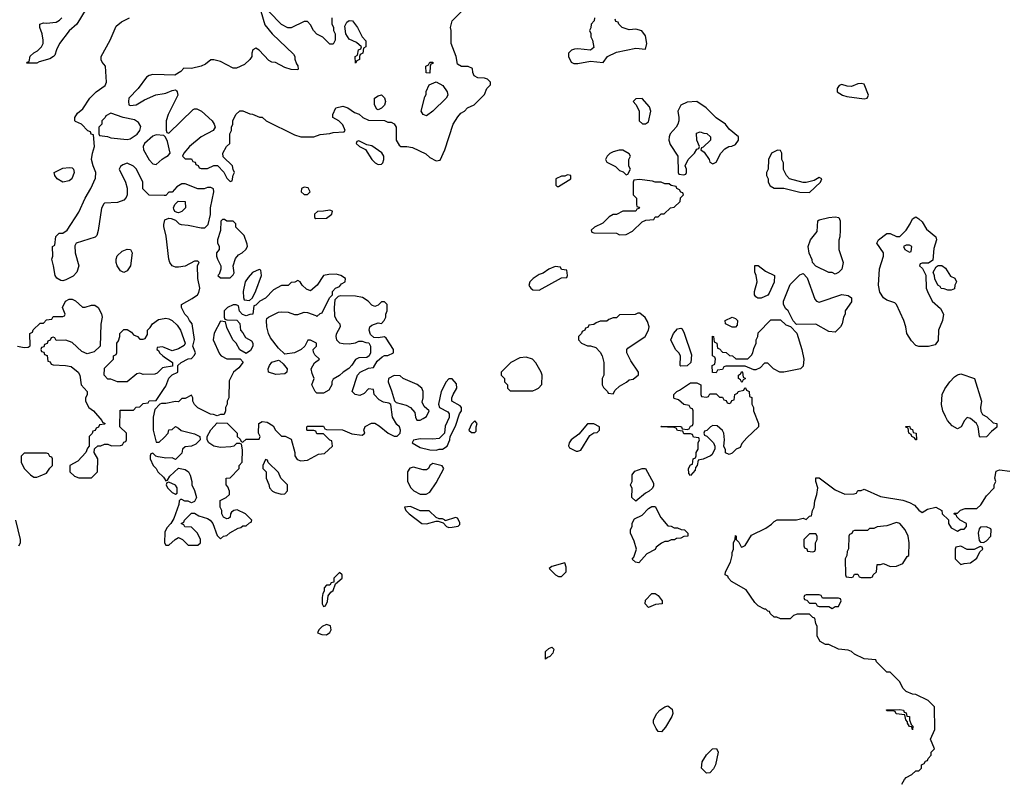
# Model space of a CAD drawing. Header units: inches. Extents: x 2769577 to 2880010, y 685631 to 825129.
# Tile 35 of 155: x 2799103 to 2805220, y 722569 to 727298. Entities that reach past the tile are written whole.
import ezdxf

# ---------------------------------------------------------------- set-up
doc = ezdxf.new("R2010")
doc.units = ezdxf.units.IN
doc.header["$MEASUREMENT"] = 0
doc.layers.add('C7792', color=7, linetype='Continuous')
doc.layers.add('C8702', color=7, linetype='Continuous')

msp = doc.modelspace()

# ---------------------------------------------------------------- linework, layer by layer
at = {"layer": 'C7792', "color": 4, "elevation": 8}
for points in [[(2799515.3, 727364.7), (2799458, 727270), (2799410.6, 727229.4), (2799351, 727150), (2799331.3, 727110), (2799322, 727078), (2799314, 727070), (2799290, 727055.3), (2799223.6, 727036.4), (2799210, 727028.7), (2799147.3, 727027.3), (2799150, 727034), (2799162, 727038), (2799168.9, 727071.1), (2799190, 727092), (2799214.6, 727105.4), (2799238, 727130), (2799248, 727150), (2799248.7, 727170), (2799242, 727210), (2799228.7, 727250), (2799228.7, 727271.3), (2799250, 727278), (2799270, 727276), (2799330, 727282.8), (2799350, 727296), (2799364, 727310)], [(2800000, 726206.2), (2799908.4, 726208.4), (2799868.4, 726248.4), (2799868, 726290), (2799828, 726370), (2799810, 726388), (2799770, 726408), (2799743.6, 726396.4), (2799730, 726386), (2799722, 726370), (2799761, 726290), (2799770.9, 726250.9), (2799771.3, 726210), (2799765.4, 726194.6), (2799750, 726178), (2799710, 726162), (2799630, 726158), (2799625.4, 726154.6), (2799611.6, 726128.4), (2799591.1, 725988.9), (2799582, 725958), (2799571.6, 725948.4), (2799454, 725910), (2799445.4, 725894.6), (2799446.8, 725850), (2799471, 725770), (2799458.8, 725730), (2799434.6, 725705.4), (2799390, 725682.7), (2799370, 725677.2), (2799359, 725679), (2799333.6, 725693.6), (2799324, 725710), (2799314, 725770), (2799302, 725810), (2799308, 725830), (2799306, 725890), (2799322, 725898), (2799328.4, 725951.6), (2799348.4, 725971.6), (2799370, 725972), (2799398, 725990), (2799470, 726102), (2799509.3, 726190), (2799546, 726250), (2799574.6, 726314.6), (2799575.3, 726350), (2799559, 726390), (2799549.2, 726430), (2799555.3, 726470), (2799568, 726510), (2799562, 726582), (2799547.3, 726587.3), (2799542, 726602), (2799527.3, 726607.3), (2799486, 726650), (2799450, 726666), (2799446, 726670), (2799446, 726690), (2799463.1, 726716.9), (2799494.6, 726745.4), (2799538, 726810), (2799578, 726850), (2799634, 726890), (2799642.7, 726910), (2799635.3, 727010), (2799614.6, 727034.6), (2799609.1, 727049.1), (2799609.2, 727070), (2799666, 727170), (2799702, 727258), (2799735.5, 727284.5), (2799786, 727310)], [(2800000, 726955.6), (2799930, 726957.2), (2799907.5, 726952.5), (2799890, 726942), (2799838, 726870), (2799782, 726810), (2799778, 726790), (2799782, 726770), (2799790, 726764.7), (2799826, 726770), (2799878.6, 726801.4), (2799949.4, 726830.6), (2800000, 726839.3)], [(2800000, 726576.2), (2799998, 726578), (2799950, 726582), (2799930, 726575.3), (2799878, 726530), (2799871, 726510), (2799871.3, 726490), (2799907.5, 726427.5), (2799930, 726402), (2799950, 726398), (2799987.2, 726432.8), (2800000, 726440.2)], [(2800000, 726005.9), (2799999, 726010), (2799999, 726030), (2800000, 726034)], [(2799090, 725271.3), (2799130, 725262), (2799156.4, 725263.6), (2799167.3, 725272.7), (2799166, 725350), (2799182, 725358), (2799187.3, 725372.7), (2799230, 725414), (2799250, 725414), (2799270, 725434), (2799302, 725438), (2799310, 725454), (2799370, 725454), (2799382, 725458), (2799386, 725470), (2799368.4, 725511.6), (2799388, 725550), (2799410, 725562), (2799430, 725562), (2799450, 725552), (2799492.7, 725512.7), (2799510, 725512), (2799550, 725524.7), (2799570, 725524.7), (2799590.6, 725510.6), (2799610.7, 725470.7), (2799614.8, 725450), (2799606.4, 725406.4), (2799602, 725270), (2799565.4, 725234.6), (2799523.1, 725223.1), (2799490, 725238), (2799430, 725294), (2799390, 725308), (2799330, 725306), (2799322, 725322), (2799310, 725326), (2799298, 725322), (2799292.7, 725307.3), (2799278, 725302), (2799272.7, 725287.3), (2799258, 725282), (2799252.7, 725267.3), (2799238, 725262), (2799234, 725250), (2799238, 725238), (2799252.7, 725232.7), (2799258, 725218), (2799272.7, 725212.7), (2799278, 725178), (2799292.7, 725172.7), (2799298, 725158), (2799310, 725154), (2799388.4, 725151.6), (2799423.5, 725143.5), (2799466, 725110), (2799476, 725090), (2799484.7, 725030), (2799522, 724990), (2799522, 724970), (2799512.7, 724947.3), (2799512, 724930), (2799532, 724890), (2799562, 724870), (2799614, 724810), (2799618, 724798), (2799634, 724790), (2799630, 724786), (2799598, 724782), (2799592.7, 724767.3), (2799578, 724762), (2799572.7, 724747.3), (2799558, 724742), (2799552.7, 724727.3), (2799534, 724710), (2799534, 724650), (2799523.6, 724636.4), (2799514, 724610), (2799463.6, 724556.4), (2799414, 724530), (2799414, 724490), (2799443.6, 724463.6), (2799470, 724454), (2799550, 724454), (2799586, 724490), (2799588, 724570), (2799566, 724610), (2799567.3, 724632.7), (2799588.4, 724651.6), (2799607.3, 724652.7), (2799630, 724662), (2799650, 724662), (2799672.7, 724652.7), (2799730, 724654), (2799742, 724658), (2799750, 724674), (2799762, 724678), (2799766, 724690), (2799766, 724730), (2799726, 724770), (2799727.3, 724872.7), (2799810, 724874), (2799827.3, 724892.7), (2799850, 724894), (2799870, 724914), (2799902, 724918), (2799908.4, 724931.6), (2799950, 724934), (2800000, 725007.3)], [(2800000, 725137.2), (2799990, 725135.3), (2799956.9, 725103.1), (2799943.6, 725096.4), (2799870, 725095.3), (2799850, 725102), (2799830, 725098), (2799770, 725048.7), (2799710, 725048.7), (2799670, 725066), (2799650, 725066), (2799628.7, 725090), (2799630, 725134), (2799686, 725190), (2799686, 725210), (2799702, 725218), (2799706, 725230), (2799706, 725290), (2799716.4, 725303.6), (2799726, 725330), (2799726, 725350), (2799750, 725374), (2799770, 725374), (2799796.9, 725356.9), (2799810, 725342), (2799834, 725330), (2799850, 725314), (2799870, 725314), (2799882, 725318), (2799896.4, 725343.6), (2799898, 725370), (2799914, 725386), (2799928, 725410), (2799964.7, 725435.3), (2800000, 725442.1)], [(2800000, 725262), (2799990, 725266), (2799958, 725262), (2799954, 725250), (2799964.7, 725244.7), (2799972, 725230), (2799992, 725210), (2800000, 725204.7)], [(2800000, 724915.3), (2799984.7, 724915.3), (2799974, 724910), (2799943.6, 724876.4), (2799932, 724830), (2799932, 724750), (2799950, 724674), (2799970, 724674), (2800000, 724704)], [(2800000, 724577), (2799963.1, 724583.1), (2799948, 724588), (2799930, 724606), (2799918, 724602), (2799914, 724590), (2799914, 724570), (2799932, 724530), (2799951.1, 724511.1), (2799962, 724490), (2799996.9, 724456.9), (2800000, 724451.4)], [(2799098, 724030), (2799108, 724050), (2799108.7, 724070), (2799079, 724190)]]:
    msp.add_lwpolyline(points, dxfattribs=at)
for points in [[(2799670, 726718), (2799638, 726702), (2799634, 726690), (2799614, 726670), (2799614, 726650), (2799594, 726630), (2799594, 726590), (2799598, 726578), (2799648, 726572), (2799670, 726564.7), (2799770, 726554.8), (2799790, 726558.8), (2799832.3, 726587.7), (2799848.7, 726610), (2799854.6, 726634.6), (2799840.2, 726660.2), (2799817.2, 726677.2), (2799746, 726690)], [(2799370, 726289.3), (2799335.3, 726310), (2799322, 726330), (2799318, 726350), (2799370, 726376), (2799410, 726381), (2799430, 726378), (2799438, 726370), (2799441, 726350), (2799426, 726310), (2799410, 726297.2)], [(2799750, 725728), (2799730, 725738), (2799709.1, 725769.1), (2799702, 725790), (2799702, 725810), (2799709.1, 725830.9), (2799740.2, 725859.8), (2799770, 725872), (2799791.6, 725871.6), (2799802, 725850), (2799790.8, 725769.2), (2799770, 725738)], [(2799270, 724606), (2799130, 724606), (2799112.7, 724587.3), (2799112, 724550), (2799131.1, 724511.1), (2799170, 724471.3), (2799190, 724458), (2799210, 724458), (2799230, 724464.7), (2799270, 724482), (2799290, 724514), (2799306, 724530), (2799306, 724570), (2799302, 724582), (2799290, 724586), (2799282, 724602)]]:
    msp.add_lwpolyline(points, close=True, dxfattribs=at)
at = {"layer": 'C8702', "color": 4}
for points, elevation in [([(2800000, 726839.3), (2800010, 726841), (2800050, 726858), (2800070, 726862), (2800076.9, 726856.9), (2800082, 726850), (2800084.7, 726830), (2800024.7, 726710), (2800012, 726670), (2800012.7, 726612.7), (2800018, 726598), (2800030, 726594), (2800180.2, 726739.8), (2800190, 726744.7), (2800203.6, 726743.6), (2800232, 726730), (2800298, 726670), (2800312, 726650), (2800318, 726630), (2800304.7, 726610), (2800231, 726570), (2800158, 726510), (2800122, 726470), (2800114, 726450), (2800130, 726434), (2800170, 726434), (2800178, 726418), (2800192.7, 726412.7), (2800198, 726398), (2800212.7, 726392.7), (2800218, 726378), (2800230, 726374), (2800270, 726374), (2800308.4, 726391.6), (2800331.6, 726391.6), (2800371.3, 726351.3), (2800390, 726314), (2800410, 726294), (2800422, 726298), (2800428.4, 726331.6), (2800438, 726350), (2800428.4, 726368.4), (2800426, 726390), (2800367.3, 726447.3), (2800366, 726470), (2800388, 726510), (2800408, 726530), (2800408.4, 726588.4), (2800418, 726610), (2800418, 726630), (2800428, 726650), (2800428, 726670), (2800446, 726710), (2800470, 726732), (2800490, 726732), (2800532.7, 726712.7), (2800550, 726712), (2800592.7, 726692.7), (2800610, 726692), (2800634, 726670), (2800810, 726582), (2800850, 726571.3), (2800930, 726571.3), (2800970, 726584.7), (2801030, 726591.3), (2801050, 726598), (2801118, 726602), (2801126, 726610), (2801110, 726646), (2801086, 726670), (2801048, 726690), (2801048, 726710), (2801068, 726750), (2801110, 726761), (2801142, 726750), (2801182, 726722), (2801211.6, 726711.6), (2801234, 726690), (2801270, 726674), (2801370, 726672), (2801390, 726662), (2801410, 726662), (2801430, 726652), (2801442, 726630), (2801442, 726550), (2801459.6, 726519.6), (2801471.6, 726511.6), (2801508.9, 726511.1), (2801543.5, 726503.5), (2801626, 726466), (2801650, 726442), (2801690, 726422), (2801714.6, 726425.4), (2801744, 726490), (2801795.3, 726650), (2801824.7, 726695.3), (2801843.1, 726716.9), (2801866, 726730), (2801886, 726750), (2801926, 726770), (2801990, 726834), (2802006, 726870), (2802027.3, 726892.7), (2802028, 726910), (2802010, 726928), (2801990, 726935.3), (2801950, 726938), (2801926, 726950), (2801918, 726970), (2801915.3, 726995.3), (2801890, 727008), (2801848.4, 727008.4), (2801822, 727022), (2801815.3, 727070), (2801784, 727150), (2801784, 727230), (2801779, 727250), (2801789.1, 727290.9), (2801868, 727370)], 8), ([(2800602, 727350), (2800626.4, 727266.4), (2800672, 727210), (2800803.6, 727083.6), (2800812, 727070), (2800812.7, 727052.7), (2800823.6, 727023.6), (2800831.6, 727011.6), (2800834, 726990), (2800830, 726986), (2800790, 726988), (2800750, 727002), (2800693.2, 727033.2), (2800670, 727035.3), (2800650, 727044), (2800590, 727108.7), (2800570, 727122), (2800552, 727110), (2800544.7, 727090), (2800544.7, 727070), (2800532, 727050), (2800499.8, 727020.2), (2800450, 726998), (2800430, 726998), (2800350, 727038), (2800310, 727048), (2800290, 727048), (2800257.3, 727022.7), (2800230, 727009), (2800170, 726995.3), (2800123.6, 726996.4), (2800103.6, 726976.4), (2800066, 726954), (2800000, 726955.6)], 8), ([(2801042, 727310), (2801042, 727270), (2801051.6, 727251.6), (2801052, 727230), (2801062, 727210), (2801062, 727170), (2801050, 727146), (2801030, 727146), (2800986, 727190), (2800948.9, 727208.9), (2800928, 727230), (2800910, 727266), (2800890, 727286), (2800870, 727286), (2800790, 727248), (2800768.4, 727248.4), (2800728.9, 727268.9), (2800650, 727348)], 8), ([(2802674, 727310), (2802672, 727290), (2802654, 727270), (2802651.6, 727248.4), (2802642, 727230), (2802651.3, 727211.3), (2802651.6, 727191.6), (2802662, 727170), (2802670, 727126), (2802650, 727108.7), (2802570, 727117.2), (2802550, 727114), (2802531.1, 727108.9), (2802512, 727090), (2802512, 727070), (2802530, 727034), (2802545.4, 727025.4), (2802570, 727026), (2802650, 727041), (2802727.3, 727032.7), (2802755.3, 727070), (2802810, 727097.3), (2802930, 727121), (2802990, 727114), (2802999, 727150), (2802990, 727198), (2802969.1, 727229.1), (2802930, 727239), (2802890, 727235.3), (2802846, 727250), (2802826, 727270), (2802822, 727282), (2802807.3, 727287.3), (2802802, 727302)], 8), ([(2800000, 726440.2), (2800025.2, 726454.8), (2800038, 726470), (2800022, 726542), (2800008.7, 726568.7), (2800000, 726576.2)], 8), ([(2800000, 726034), (2800005.2, 726054.8), (2800030, 726064.7), (2800043.6, 726063.6), (2800070, 726054), (2800094, 726030), (2800105.4, 726025.4), (2800150, 726022), (2800230, 726004.7), (2800253.6, 726006.4), (2800272.9, 726027.1), (2800288.4, 726088.4), (2800289, 726130), (2800308.7, 726228.7), (2800308, 726248), (2800290, 726255.3), (2800270, 726255.3), (2800250, 726248.7), (2800210, 726248.7), (2800130, 726278), (2800110, 726278), (2800079.6, 726260.4), (2800050, 726226), (2800030, 726226), (2800010, 726206), (2800000, 726206.2)], 8), ([(2800000, 725007.3), (2800010, 725022), (2800029, 725071), (2800050, 725092), (2800086, 725110), (2800086, 725150), (2800106, 725170), (2800150, 725192), (2800170, 725194), (2800190, 725214), (2800195.3, 725230), (2800178, 725270), (2800188.7, 725311.3), (2800175.3, 725410), (2800158, 725430), (2800148, 725450), (2800128, 725470), (2800108, 725510), (2800108, 725530), (2800173.6, 725566.4), (2800208, 725590), (2800216.5, 725603.5), (2800222, 725630), (2800208.9, 725691.1), (2800208, 725772), (2800218, 725790), (2800210, 725798), (2800190, 725798), (2800131.6, 725768.4), (2800090, 725762), (2800070, 725762), (2800049.3, 725769.3), (2800035.3, 725790), (2800029, 725810), (2800012.9, 725952.9), (2800000, 726005.9)], 8), ([(2800000, 724451.4), (2800010, 724434), (2800022, 724438), (2800036.4, 724463.6), (2800090, 724514), (2800130, 724504.7), (2800151, 724491), (2800162, 724470), (2800172, 724430), (2800172, 724410), (2800190, 724374), (2800202, 724330), (2800190, 724306), (2800170, 724298), (2800150, 724308), (2800128.4, 724308.4), (2800110, 724318), (2800102, 724318), (2800094, 724310), (2800091.6, 724288.4), (2800059.6, 724200.4), (2800042, 724170), (2800016.9, 724143.1), (2800005.4, 724114.6), (2800002, 724050), (2800010, 724034), (2800030, 724034), (2800069.1, 724070.9), (2800090, 724082), (2800114, 724070), (2800150, 724034), (2800210, 724034), (2800226, 724050), (2800226, 724070), (2800208, 724110), (2800170, 724146), (2800128.4, 724148.4), (2800122, 724162), (2800106, 724170), (2800122, 724178), (2800126, 724190), (2800170, 724234), (2800190, 724234), (2800216.9, 724216.9), (2800270, 724200.7), (2800286, 724190), (2800302.8, 724170), (2800330, 724094), (2800350, 724074), (2800368.4, 724091.6), (2800390, 724094), (2800408.4, 724111.6), (2800460.4, 724139.6), (2800476.4, 724143.6), (2800490, 724154), (2800510, 724154), (2800530, 724174), (2800542, 724178), (2800546, 724190), (2800506, 724230), (2800454.6, 724254.6), (2800434, 724250), (2800419.6, 724240.4), (2800412, 724230), (2800411.6, 724208.4), (2800399.6, 724200.4), (2800390, 724198), (2800370, 724208), (2800358, 724230), (2800358, 724250), (2800348.4, 724271.6), (2800348.4, 724311.6), (2800386, 724330), (2800406, 724350), (2800406, 724370), (2800396.4, 724396.4), (2800386, 724410), (2800386, 724450), (2800410, 724454), (2800466, 724510), (2800466, 724530), (2800486, 724550), (2800487.3, 724627.3), (2800482, 724662), (2800470, 724666), (2800450, 724666), (2800434, 724650), (2800415.3, 724644.7), (2800350, 724642), (2800310, 724648.7), (2800278, 724670), (2800268, 724690), (2800268, 724710), (2800290, 724752), (2800330, 724794), (2800392.7, 724792.7), (2800454, 724730), (2800454, 724710), (2800472.7, 724692.7), (2800478, 724678), (2800490, 724674), (2800510, 724694), (2800590, 724694), (2800598, 724710), (2800586, 724730), (2800588, 724790), (2800610, 724802), (2800639.6, 724799.6), (2800676.9, 724776.9), (2800692, 724750), (2800730, 724712), (2800751.6, 724711.6), (2800790, 724694), (2800812, 724610), (2800812, 724590), (2800827.1, 724567.1), (2800850, 724558), (2800890, 724562), (2800960.4, 724599.6), (2800996.4, 724603.6), (2801046, 724650), (2801042, 724682), (2801030, 724686), (2800990, 724726), (2800950, 724726), (2800942, 724742), (2800930, 724746), (2800890, 724746), (2800886, 724750), (2800886, 724770), (2800890, 724774), (2800990, 724774), (2800998, 724758), (2801010, 724754), (2801108.4, 724751.6), (2801166.4, 724726.4), (2801230, 724718), (2801248, 724730), (2801242, 724750), (2801248.9, 724771.1), (2801288.4, 724791.6), (2801310, 724792), (2801336.9, 724776.9), (2801392, 724730), (2801430, 724712), (2801447.3, 724712.7), (2801466, 724730), (2801468, 724750), (2801462, 724770), (2801445.2, 724785.2), (2801419, 724830), (2801408, 724908), (2801396.4, 724916.4), (2801363.1, 724923.1), (2801336.4, 724936.4), (2801306, 724970), (2801302, 725002), (2801270, 725006), (2801243.6, 724976.4), (2801216, 724964), (2801188, 724970), (2801169, 724990), (2801202, 725090), (2801218, 725110), (2801270, 725134), (2801302, 725138), (2801323.1, 725176.9), (2801354.6, 725205.4), (2801370, 725212), (2801390, 725212), (2801426, 725230), (2801426, 725250), (2801380.4, 725320.4), (2801370, 725328), (2801330, 725322), (2801304, 725324), (2801282.7, 725342.7), (2801273.2, 725370), (2801279, 725390), (2801290, 725401), (2801330, 725416), (2801350, 725412), (2801368, 725430), (2801378, 725450), (2801378, 725470), (2801386, 725490), (2801386, 725530), (2801370, 725546), (2801350, 725546), (2801330, 725526), (2801310, 725518), (2801290, 725526), (2801268, 725550), (2801232.9, 725572.9), (2801190, 725581.2), (2801096, 725584), (2801081, 725579), (2801061, 725559), (2801056, 725510), (2801059.6, 725459.6), (2801071.1, 725431.1), (2801092, 725410), (2801094, 725390), (2801070, 725346), (2801066.8, 725330), (2801071.3, 725310), (2801090, 725291.3), (2801113.6, 725286.4), (2801150, 725284.7), (2801190, 725292), (2801210, 725302), (2801230, 725302), (2801252.7, 725292.7), (2801271.6, 725291.6), (2801282, 725270), (2801282, 725230), (2801274, 725210), (2801259.6, 725200.4), (2801210, 725198), (2801190, 725188), (2801167.3, 725152.7), (2801147.5, 725132.5), (2801112, 725110), (2801090, 725088), (2801050, 725066), (2801042, 725050), (2801042, 725030), (2801023.6, 724996.4), (2800990, 724978), (2800950, 724978), (2800938, 724990), (2800918, 725030), (2800933.2, 725070), (2800920.2, 725100.2), (2800914, 725130), (2800933.6, 725166.4), (2800966, 725190), (2800936.4, 725216.4), (2800927.3, 725232.7), (2800926, 725250), (2800946, 725270), (2800946, 725290), (2800910, 725308), (2800892.7, 725307.3), (2800874, 725270), (2800850.9, 725249.1), (2800810, 725229), (2800750, 725222), (2800710, 725258), (2800661.5, 725321.5), (2800649.2, 725349.2), (2800639, 725390), (2800635.3, 725430), (2800638, 725442), (2800648.4, 725451.6), (2800710, 725482), (2800730, 725484.7), (2800770, 725481), (2800810, 725466.8), (2800830, 725466.8), (2800870, 725482.8), (2800890, 725480.7), (2800942, 725462), (2800950, 725454), (2800970, 725474), (2800982, 725478), (2801028.4, 725571.6), (2801046, 725590), (2801046, 725610), (2801066, 725630), (2801090, 725642), (2801103.1, 725656.9), (2801126, 725670), (2801128, 725690), (2801098, 725710), (2801070, 725717.2), (2801023.5, 725716.5), (2800990, 725708.7), (2800950.7, 725649.3), (2800910, 725615.3), (2800884.7, 725624.7), (2800858, 725650), (2800846, 725670), (2800830, 725678), (2800811.6, 725668.4), (2800790, 725666), (2800771.6, 725648.4), (2800730, 725648), (2800679.6, 725620.4), (2800631.1, 725568.9), (2800594, 725550), (2800570, 725526), (2800558, 725522), (2800551.6, 725468.4), (2800532.7, 725467.3), (2800510, 725458), (2800487.3, 725467.3), (2800468.4, 725488.4), (2800462, 725522), (2800447.3, 725527.3), (2800430, 725528), (2800394, 725510), (2800374, 725490), (2800374, 725450), (2800378, 725438), (2800390, 725434), (2800452.7, 725432.7), (2800471.6, 725411.6), (2800474, 725370), (2800490, 725354), (2800505.4, 725325.4), (2800543.6, 725303.6), (2800552, 725290), (2800552, 725270), (2800536.9, 725243.1), (2800510, 725226), (2800470, 725248), (2800448, 725290), (2800428, 725310), (2800390, 725386), (2800382, 725422), (2800350, 725426), (2800311.6, 725351.6), (2800304.7, 725310), (2800343.6, 725223.6), (2800354, 725210), (2800390, 725192), (2800472, 725192), (2800492, 725172), (2800463.6, 725136.4), (2800431.6, 725108.4), (2800405.4, 725054.6), (2800402, 724950), (2800392, 724930), (2800392, 724910), (2800382, 724890), (2800382, 724870), (2800372.7, 724847.3), (2800350, 724846), (2800330, 724838), (2800307.3, 724847.3), (2800288.4, 724848.4), (2800208.7, 724888.7), (2800188.7, 724908.7), (2800178, 724930), (2800178, 724950), (2800170, 724966), (2800130, 724946), (2800110, 724946), (2800090, 724926), (2800070, 724928), (2800010, 724915.3), (2800000, 724915.3)], 8), ([(2800000, 725442.1), (2800010, 725444), (2800030, 725440.7), (2800050.5, 725430.5), (2800080.5, 725400.5), (2800102.8, 725370), (2800132, 725290), (2800124.7, 725275.3), (2800090, 725254), (2800050, 725242), (2800000, 725262)], 8), ([(2800000, 725204.7), (2800052, 725170), (2800052.7, 725147.3), (2800000, 725137.2)], 8), ([(2800000, 724704), (2800026, 724730), (2800028.9, 724751.1), (2800050, 724754), (2800070, 724772), (2800090, 724762), (2800106, 724746), (2800190, 724726), (2800222, 724710), (2800224.7, 724690), (2800198, 724662), (2800171.1, 724648.9), (2800130, 724646), (2800114, 724630), (2800110, 724606), (2800070, 724566), (2800050, 724578), (2800010, 724575.3), (2800000, 724577)], 8), ([(2804584, 722550), (2804600.2, 722579.8), (2804610, 722592), (2804646, 722610), (2804670, 722634), (2804690, 722634), (2804706, 722650), (2804706, 722670), (2804722, 722678), (2804730, 722694), (2804742, 722698), (2804746, 722710), (2804766, 722730), (2804766, 722750), (2804786, 722770), (2804762, 722830), (2804788, 722890), (2804786, 723030), (2804746, 723070), (2804670, 723108), (2804648.9, 723108.9), (2804610, 723126), (2804590, 723146), (2804570, 723186), (2804510, 723246), (2804490, 723246), (2804426, 723310), (2804422, 723322), (2804350, 723328), (2804290, 723358), (2804270, 723375.3), (2804250, 723382), (2804188.9, 723388.9), (2804130, 723418), (2804110, 723418), (2804076.4, 723436.4), (2804058, 723470), (2804058, 723530), (2804048.4, 723548.4), (2804042, 723582), (2804030, 723586), (2804010, 723606), (2803932.7, 723607.3), (2803910, 723598), (2803890, 723578), (2803830, 723578), (2803807.3, 723587.3), (2803790, 723588), (2803766, 723610), (2803762, 723622), (2803750, 723626), (2803738, 723638), (2803730, 723638), (2803690, 723658), (2803670, 723678), (2803616.5, 723756.5), (2803526, 723810), (2803506, 723830), (2803502, 723842), (2803486, 723850), (2803488, 723870), (2803518, 723930), (2803528.7, 723970), (2803528.7, 723990), (2803538, 724010), (2803538, 724050), (2803547.3, 724072.7), (2803550, 724094), (2803554, 724090), (2803554, 724070), (2803570, 724054), (2803584.7, 724024.7), (2803590, 724022), (2803610, 724032), (2803650, 724096), (2803739, 724141), (2803774.6, 724165.4), (2803790, 724182), (2803808.4, 724191.6), (2803928.4, 724191.6), (2803970, 724202), (2803990, 724194), (2804010, 724214), (2804022, 724218), (2804028, 724250), (2804038, 724270), (2804042, 724310), (2804055.3, 724350), (2804062, 724390), (2804048.7, 724430), (2804050, 724454), (2804070, 724452), (2804170, 724378), (2804230, 724351.3), (2804287.3, 724352.7), (2804302, 724358), (2804310, 724374), (2804330, 724374), (2804350, 724382), (2804450, 724338), (2804590, 724314), (2804630, 724300.7), (2804662.5, 724282.5), (2804690, 724251.3), (2804710, 724238), (2804742, 724258), (2804794, 724270), (2804831.1, 724251.1), (2804834, 724230), (2804872.7, 724192.7), (2804874, 724170), (2804890, 724142), (2804930, 724122), (2804950, 724134), (2804970, 724134), (2804986, 724150), (2804986, 724170), (2804946, 724190), (2804926, 724210), (2804922, 724222), (2804906, 724230), (2804910, 724234), (2804930, 724234), (2804948.4, 724251.6), (2804976.4, 724263.6), (2805050, 724262), (2805074.6, 724285.4), (2805110, 724342), (2805158, 724390), (2805158, 724410), (2805168, 724430), (2805162, 724450), (2805170, 724494), (2805190, 724502), (2805255.3, 724495.3)], 4)]:
    msp.add_lwpolyline(points, dxfattribs=dict(at, elevation=elevation))
for points, elevation in [([(2801190, 727028), (2801188, 727070), (2801202, 727078), (2801208.4, 727111.6), (2801222, 727118), (2801226, 727130), (2801196.4, 727156.4), (2801150, 727178), (2801128.7, 727210), (2801122, 727258), (2801136.4, 727283.6), (2801150, 727294), (2801170, 727292), (2801201, 727250), (2801231, 727191), (2801252.7, 727167.3), (2801254, 727130), (2801238, 727122), (2801234, 727090), (2801218, 727082), (2801214, 727070), (2801214, 727050), (2801198, 727042)], 8), ([(2801650, 726966), (2801627.3, 726967.3), (2801626, 727010), (2801642, 727018), (2801650, 727034), (2801670, 727034), (2801670, 727026), (2801658, 727022), (2801654, 727010)], 8), ([(2801630, 726702), (2801608.9, 726708.9), (2801598, 726730), (2801620.4, 726819.6), (2801627.3, 726832.7), (2801628.4, 726851.6), (2801647.3, 726892.7), (2801690, 726912), (2801731.3, 726890), (2801758, 726850), (2801762, 726830), (2801752, 726810), (2801670, 726729)], 8), ([(2804330, 726902), (2804310, 726899), (2804270, 726884), (2804244.7, 726884.7), (2804210, 726895.3), (2804194, 726890), (2804182, 726870), (2804182, 726850), (2804214, 726830), (2804242, 726822), (2804350, 726806.8), (2804368.4, 726811.6), (2804375.3, 726830), (2804350, 726898)], 8), ([(2801330, 726738), (2801322, 726742), (2801308, 726770), (2801308, 726810), (2801330, 726824.7), (2801350, 726831.3), (2801370, 726812), (2801374.8, 726790), (2801370, 726768), (2801350, 726748)], 8), ([(2802970, 726808), (2802930, 726806), (2802914, 726790), (2802931.6, 726771.6), (2802951.1, 726731.1), (2802952, 726670), (2802971.6, 726651.6), (2802990, 726651.3), (2803010, 726664.7), (2803024, 726730), (2803016.5, 726756.5)], 8), ([(2803310, 726789), (2803250, 726785.2), (2803210, 726768), (2803191.3, 726730), (2803198, 726690), (2803198, 726670), (2803191.6, 726648.4), (2803182, 726630), (2803144.7, 726590), (2803138, 726570), (2803136, 726550), (2803143.5, 726523.5), (2803192, 726450), (2803194, 726350), (2803198, 726338), (2803230, 726334), (2803242, 726338), (2803246, 726350), (2803246, 726370), (2803238, 726390), (2803255.3, 726430), (2803295.3, 726470), (2803310, 726494), (2803322, 726498), (2803326, 726510), (2803308.9, 726548.9), (2803307.3, 726592.7), (2803330, 726602), (2803352.7, 726592.7), (2803371.6, 726591.6), (2803394, 726570), (2803394, 726550), (2803350, 726506), (2803338, 726502), (2803334, 726490), (2803356, 726476), (2803386, 726430), (2803390, 726414), (2803410, 726402), (2803430, 726414), (2803458, 726470), (2803483.1, 726496.9), (2803508.4, 726511.6), (2803527.3, 726512.7), (2803550, 726522), (2803568, 726550), (2803568, 726570), (2803510, 726618), (2803488, 726650), (2803430, 726688.7), (2803368.7, 726750)], 8), ([(2801210, 726546), (2801198, 726542), (2801194, 726530), (2801214, 726510), (2801252, 726492), (2801291.3, 726430), (2801311.3, 726410), (2801330, 726398.8), (2801350, 726401), (2801359, 726410), (2801365.2, 726430), (2801365.2, 726450), (2801352.1, 726472.1), (2801290, 726514), (2801260.4, 726520.4)], 8), ([(2802850, 726488), (2802827.3, 726487.3), (2802790, 726478), (2802770, 726468), (2802752, 726450), (2802742, 726430), (2802750, 726414), (2802805.4, 726385.4), (2802830, 726362), (2802852.7, 726352.7), (2802870, 726334), (2802882, 726338), (2802898, 726370), (2802888, 726388), (2802888, 726430), (2802898, 726450), (2802890, 726466)], 8), ([(2803810, 726488), (2803774, 726470), (2803754, 726430), (2803752, 726370), (2803742, 726350), (2803742, 726330), (2803752, 726310), (2803752, 726290), (2803765.4, 726265.4), (2803790, 726252), (2803850, 726252), (2803950, 726226), (2804010, 726224.7), (2804078, 726290), (2804086, 726310), (2804070, 726318), (2804039.6, 726300.4), (2803990, 726288), (2803970, 726288), (2803886, 726310), (2803866, 726330), (2803848.4, 726368.4), (2803848, 726410), (2803838, 726430), (2803838, 726470), (2803830, 726486)], 8), ([(2802505.4, 726334.6), (2802490, 726326), (2802470, 726326), (2802434, 726310), (2802434, 726270), (2802442, 726262), (2802450, 726262), (2802526, 726310), (2802526, 726330)], 8), ([(2802954, 726306), (2802918, 726302), (2802914, 726290), (2802914, 726210), (2802934, 726190), (2802934, 726150), (2802938, 726138), (2802950, 726134), (2802952.7, 726127.3), (2802938, 726122), (2802930, 726108), (2802850, 726108), (2802810, 726088), (2802790, 726088), (2802765.4, 726074.6), (2802725.4, 726034.6), (2802674, 726010), (2802654, 725990), (2802658, 725978), (2802670, 725974), (2802810, 725972), (2802830, 725962), (2802870, 725964.7), (2802910, 725984.7), (2802970, 726042), (2802992.7, 726052.7), (2803042, 726058), (2803050, 726074), (2803070, 726074), (2803088.4, 726091.6), (2803107.3, 726092.7), (2803146, 726130), (2803170, 726134), (2803206, 726170), (2803208.4, 726191.6), (2803226, 726210), (2803222, 726222), (2803210, 726226), (2803202, 726242), (2803186, 726250), (2803182, 726262), (2803150, 726268), (2803138, 726278), (2803110, 726278), (2803088.4, 726288.4), (2803050, 726288.7), (2803034.6, 726294.6)], 8), ([(2800870, 726258), (2800854, 726250), (2800852, 726230), (2800870, 726212), (2800890, 726212), (2800908, 726230), (2800894.6, 726254.6)], 8), ([(2800090, 726098), (2800080.4, 726100.4), (2800067.3, 726107.3), (2800060.4, 726120.4), (2800058, 726130), (2800066, 726150), (2800088.4, 726171.6), (2800132, 726170), (2800134, 726130), (2800110, 726106)], 8), ([(2801030, 726115.3), (2800990, 726108), (2800952.7, 726107.3), (2800934, 726090), (2800934, 726070), (2800943.6, 726063.6), (2801010, 726066), (2801042, 726090), (2801046, 726110)], 8), ([(2800362, 726058), (2800352.7, 726047.3), (2800351.1, 725988.9), (2800332, 725930), (2800332.7, 725912.7), (2800342, 725890), (2800342, 725870), (2800324.7, 725850), (2800324.7, 725830), (2800331.3, 725810), (2800352, 725770), (2800351.6, 725748.4), (2800342, 725718), (2800334, 725710), (2800350, 725694), (2800410, 725694), (2800430, 725714), (2800434.6, 725725.4), (2800428.7, 725770), (2800444.7, 725815.3), (2800463.1, 725836.9), (2800486, 725850), (2800508.4, 725871.6), (2800518, 725890), (2800516.4, 725903.6), (2800498, 725958), (2800446, 726010), (2800446, 726030), (2800430, 726046), (2800390, 726046), (2800376.4, 726056.4)], 8), ([(2804170, 725718), (2804150, 725728), (2804130, 725728), (2804050, 725768), (2804028, 725790), (2804027.3, 725807.3), (2804008.4, 725848.4), (2804002, 725890), (2804015.3, 725930), (2804056.5, 725983.5), (2804062, 726050), (2804070, 726054.8), (2804130, 726070.6), (2804170, 726074), (2804191.3, 726070), (2804201, 726050), (2804201, 725990), (2804198, 725950), (2804191.6, 725928.4), (2804191.1, 725871.1), (2804218.8, 725790), (2804210.7, 725749.3), (2804190, 725728)], 4), ([(2804690, 725268.7), (2804670, 725275.3), (2804643.2, 725303.2), (2804615.3, 725350), (2804608.7, 725390), (2804595.3, 725430), (2804549.3, 725529.3), (2804539.3, 725539.3), (2804490, 725557.2), (2804469, 725570), (2804446.3, 725606.3), (2804439, 725650), (2804444, 725750), (2804468.7, 725830), (2804468.7, 725850), (2804428, 725910), (2804438, 725930), (2804490, 725971.3), (2804510, 725971.3), (2804550, 725952), (2804570, 725952), (2804610, 725992), (2804635.3, 726030), (2804650, 726062), (2804670, 726074), (2804690, 726062), (2804710, 726042), (2804736.8, 725996.8), (2804794.8, 725950), (2804798.8, 725930), (2804782, 725878), (2804776, 725804), (2804750, 725786), (2804710, 725786), (2804698, 725782), (2804694, 725770), (2804712.7, 725752.7), (2804731.6, 725711.6), (2804734, 725630), (2804742, 725610), (2804772, 725550), (2804823.6, 725503.6), (2804842, 725470), (2804836, 725430), (2804811, 725370), (2804810, 725306), (2804790, 725278), (2804750, 725269)], 4), ([(2804630, 725898), (2804610, 725898), (2804594, 725890), (2804602, 725870), (2804630, 725854), (2804642, 725858), (2804646, 725890)], 4), ([(2800590, 725746), (2800550, 725728), (2800522, 725698), (2800504.7, 725670), (2800492, 725610), (2800492.7, 725572.7), (2800498, 725558), (2800530, 725554), (2800548.4, 725571.6), (2800570, 725614), (2800606, 725710), (2800602, 725742)], 8), ([(2802430, 725766), (2802390, 725748), (2802355.3, 725724.7), (2802330, 725715.3), (2802292, 725690), (2802272, 725670), (2802267.1, 725647.1), (2802278, 725630), (2802290, 725621), (2802330, 725618), (2802470, 725694), (2802502, 725698), (2802506, 725710), (2802502, 725742), (2802470, 725746), (2802462, 725762)], 8), ([(2803688.4, 725568.4), (2803676.4, 725576.4), (2803669, 725589), (2803669, 725610), (2803684, 725670), (2803679, 725710), (2803669.2, 725730.8), (2803670, 725772), (2803690, 725771.3), (2803736.9, 725736.9), (2803791.3, 725710), (2803791.1, 725668.9), (2803759.8, 725600.2), (2803750, 725588), (2803710, 725568.7)], 4), ([(2804070, 725544.7), (2804210, 725592), (2804250, 725584.7), (2804271, 725570), (2804270, 725546), (2804232, 725490), (2804232, 725470), (2804222, 725450), (2804212, 725410), (2804202, 725390), (2804170, 725358), (2804130, 725362), (2804050, 725408), (2803930, 725406), (2803907.3, 725427.3), (2803878, 725490), (2803863.1, 725503.1), (2803848, 725530), (2803848, 725550), (2803890, 725654), (2803950, 725714), (2803970, 725722), (2803995.3, 725695.3), (2804043.5, 725563.5), (2804054, 725550)], 4), ([(2804870, 725618), (2804847.3, 725627.3), (2804828.4, 725628.4), (2804822, 725642), (2804806, 725650), (2804788.4, 725688.4), (2804787.3, 725707.3), (2804778, 725730), (2804796.4, 725763.6), (2804808.7, 725771.3), (2804830.9, 725770.9), (2804854.8, 725754.8), (2804884.7, 725704.7), (2804912.7, 725692.7), (2804922, 725670), (2804912, 725650), (2804910, 725626), (2804890, 725618)], 4), ([(2802956.4, 725476.4), (2802943.6, 725476.4), (2802927.3, 725467.3), (2802830, 725466), (2802810, 725446), (2802790, 725446), (2802763.6, 725436.4), (2802750, 725426), (2802710, 725426), (2802683.6, 725416.4), (2802670, 725406), (2802638, 725402), (2802632.7, 725387.3), (2802618, 725382), (2802614, 725370), (2802598, 725362), (2802594, 725350), (2802574, 725330), (2802574, 725310), (2802594, 725290), (2802630, 725272), (2802650, 725272), (2802682, 725262), (2802710, 725234), (2802722, 725210), (2802731.6, 725168.4), (2802732, 725090), (2802722, 725070), (2802722, 725030), (2802730, 725014), (2802754, 724990), (2802758, 724978), (2802790, 724974), (2802803.1, 724996.9), (2802830, 725022), (2802873.6, 725046.4), (2802890, 725062), (2802913.6, 725066.4), (2802947.3, 725092.7), (2802948, 725110), (2802899, 725179), (2802874, 725230), (2802875.3, 725250), (2802882, 725258), (2802988, 725330), (2803008.7, 725370), (2803014, 725390), (2803003.1, 725423.1), (2802988.4, 725448.4)], 8), ([(2803850, 725108.7), (2803826, 725110), (2803786, 725130), (2803750, 725166), (2803730, 725166), (2803703.6, 725136.4), (2803676.9, 725123.1), (2803663.1, 725123.1), (2803610, 725146), (2803490, 725146), (2803478, 725142), (2803470, 725126), (2803438, 725122), (2803430, 725106), (2803407.3, 725107.3), (2803406, 725150), (2803422, 725158), (2803426, 725190), (2803422, 725202), (2803408, 725210), (2803407.3, 725332.7), (2803414, 725330), (2803418, 725298), (2803434, 725290), (2803438, 725258), (2803450, 725254), (2803470, 725234), (2803491.3, 725231.3), (2803512.7, 725212.7), (2803531.3, 725211.3), (2803552.7, 725192.7), (2803627.3, 725192.7), (2803650, 725214), (2803658, 725230), (2803663.1, 725256.9), (2803678, 725290), (2803678, 725310), (2803688, 725330), (2803690, 725354), (2803770, 725434), (2803830, 725434), (2803863.6, 725403.6), (2803892.7, 725392.7), (2803931.6, 725351.6), (2803962.8, 725250), (2803974.8, 725190), (2803970, 725146), (2803954, 725130)], 4), ([(2803550, 725388), (2803530, 725388.7), (2803488.4, 725408.4), (2803486, 725430), (2803528.9, 725451.1), (2803550, 725442), (2803562, 725430), (2803559.6, 725400.4)], 4), ([(2803210, 725146), (2803206, 725150), (2803208, 725210), (2803198, 725230), (2803178, 725250), (2803149.1, 725309.1), (2803164, 725350), (2803190, 725378), (2803210, 725382), (2803218, 725378), (2803231.1, 725351.1), (2803276.9, 725216.9), (2803271.6, 725168.4), (2803250, 725148)], 4), ([(2800694.6, 725094.6), (2800648.4, 725108.4), (2800646, 725130), (2800654, 725150), (2800670, 725171), (2800710, 725182.8), (2800719.1, 725179.1), (2800740.7, 725160.7), (2800764.7, 725130), (2800762, 725110), (2800750, 725098)], 8), ([(2802250, 725202), (2802210, 725198), (2802154, 725170), (2802094, 725110), (2802094, 725090), (2802114, 725070), (2802114, 725050), (2802134, 725030), (2802134, 725010), (2802150, 724994), (2802290, 724994), (2802310, 725002), (2802326, 725010), (2802347.3, 725032.7), (2802348, 725090), (2802342, 725110), (2802310, 725168), (2802288.9, 725188.9)], 8), ([(2803590, 725046), (2803582, 725062), (2803568, 725070), (2803568.4, 725091.6), (2803582, 725098), (2803590, 725114), (2803594, 725110), (2803598, 725078), (2803612, 725070), (2803598, 725062)], 4), ([(2801430, 725088), (2801394, 725070), (2801391.3, 725050), (2801413.7, 724993.7), (2801431, 724931), (2801441, 724921), (2801503.5, 724903.5), (2801530.7, 724890.7), (2801558, 724858), (2801561, 724830), (2801570, 724812), (2801590, 724811.3), (2801610, 724822), (2801630, 724834), (2801646, 724870), (2801616.4, 724896.4), (2801603.1, 724923.1), (2801608.7, 724950), (2801608.7, 724990), (2801602, 725010), (2801572.1, 725032.1), (2801486, 725070), (2801467.3, 725087.3)], 8), ([(2801790, 725068), (2801770, 725068), (2801752, 725050), (2801722, 724990), (2801704.7, 724910), (2801712, 724890), (2801763.6, 724863.6), (2801772, 724850), (2801771.6, 724828.4), (2801745.4, 724774.6), (2801742, 724730), (2801710, 724698), (2801670, 724694), (2801590, 724695.3), (2801550, 724686), (2801542, 724670), (2801590, 724641), (2801650, 724626), (2801690, 724624.7), (2801710, 724632), (2801730, 724632), (2801758, 724650), (2801775.3, 724690), (2801778, 724710), (2801810, 724774), (2801835.3, 724850), (2801848, 724870), (2801848, 724890), (2801840.4, 724900.4), (2801788.7, 724930), (2801788, 724950), (2801795.3, 724970), (2801819, 725010), (2801816.5, 725036.5)], 8), ([(2805070, 724706), (2805066, 724710), (2805058, 724770), (2805048, 724790), (2805010, 724822), (2804990, 724828), (2804972, 724810), (2804951.1, 724768.9), (2804930, 724758), (2804896.4, 724776.4), (2804868, 724810), (2804854.6, 724834.6), (2804839, 724870), (2804829.4, 724909.4), (2804833.2, 724970), (2804850, 725004.7), (2804881.2, 725050), (2804910, 725081), (2804930, 725092), (2804950, 725098), (2805034, 725070), (2805078.8, 724930), (2805071.3, 724890), (2805074, 724866), (2805085.4, 724845.4), (2805111.1, 724831.1), (2805150, 724794), (2805174, 724790), (2805172.7, 724767.3), (2805139.6, 724740.4), (2805110, 724708)], 4), ([(2803370, 724954), (2803382, 724958), (2803390, 724974), (2803430, 724974), (2803450, 724954), (2803470, 724954), (2803478, 724938), (2803492.7, 724932.7), (2803498, 724918), (2803510, 724914), (2803522, 724918), (2803527.3, 724932.7), (2803542, 724938), (2803546, 724970), (2803562, 724978), (2803566, 724990), (2803602, 724998), (2803607.3, 725012.7), (2803612.7, 725012.7), (2803618, 724998), (2803634, 724990), (2803638, 724958), (2803651.6, 724951.6), (2803652, 724910), (2803662, 724890), (2803662, 724870), (2803692, 724790), (2803692, 724770), (2803619.6, 724700.4), (2803590, 724666), (2803578, 724642), (2803554, 724630), (2803530, 724606), (2803510, 724598), (2803488.4, 724608.4), (2803487.3, 724627.3), (2803478, 724650), (2803482, 724690), (2803478, 724730), (2803470, 724746), (2803436.4, 724776.4), (2803410, 724778), (2803394, 724770), (2803372.7, 724747.3), (2803358, 724742), (2803354, 724730), (2803358, 724718), (2803372.7, 724712.7), (2803414, 724670), (2803422, 724650), (2803422, 724630), (2803403.6, 724596.4), (2803394, 724590), (2803350, 724568), (2803318, 724562), (2803312, 724530), (2803302, 724518), (2803299.6, 724500.4), (2803270, 724468), (2803260.4, 724480.4), (2803258, 724510), (2803270, 724534), (2803282, 724538), (2803286, 724570), (2803302, 724578), (2803306, 724590), (2803306, 724610), (2803318, 724630), (2803318, 724670), (2803326, 724690), (2803322, 724702), (2803290, 724706), (2803282, 724722), (2803270, 724726), (2803230, 724726), (2803222, 724742), (2803190, 724746), (2803182, 724762), (2803170, 724766), (2803086, 724770), (2803090, 724774), (2803207.3, 724772.7), (2803214, 724770), (2803218, 724758), (2803250, 724754), (2803262, 724758), (2803270, 724774), (2803282, 724778), (2803286, 724790), (2803286, 724870), (2803282, 724882), (2803270, 724886), (2803262, 724902), (2803228.4, 724908.4), (2803196.4, 724936.4), (2803170, 724946), (2803166, 724950), (2803166, 724970), (2803186, 724990), (2803203.1, 724996.9), (2803270, 725042), (2803310, 725042), (2803334, 725030), (2803334, 724970), (2803338, 724958)], 4), ([(2801930, 724806), (2801910, 724786), (2801894, 724750), (2801910, 724734), (2801930, 724734), (2801938, 724742), (2801938, 724770), (2801946, 724790)], 8), ([(2802670, 724788), (2802630, 724788), (2802576.3, 724723.7), (2802530, 724688.7), (2802516, 724670), (2802512, 724652), (2802519.6, 724639.6), (2802559.6, 724619.6), (2802570, 724618), (2802590, 724624.7), (2802644.7, 724715.3), (2802670, 724732), (2802690, 724734), (2802706, 724750), (2802706, 724770)], 8), ([(2804670, 724688), (2804662, 724702), (2804646, 724710), (2804642, 724722), (2804626, 724730), (2804622, 724762), (2804607.3, 724767.3), (2804607.3, 724772.7), (2804630, 724774), (2804638, 724758), (2804650, 724754), (2804654, 724734), (2804672, 724730), (2804674, 724690)], 4), ([(2800630, 724566), (2800614, 724530), (2800614, 724510), (2800634, 724490), (2800634, 724450), (2800651.6, 724411.6), (2800654, 724390), (2800674, 724370), (2800690, 724362), (2800730, 724352), (2800750, 724354), (2800767.3, 724372.7), (2800766, 724410), (2800726, 724450), (2800710, 724486), (2800647.3, 724547.3), (2800642, 724562)], 8), ([(2801670, 724542), (2801652, 724530), (2801642, 724510), (2801630, 724502), (2801610, 724502), (2801550, 724519), (2801527.5, 724512.5), (2801512, 724490), (2801512, 724450), (2801512.7, 724432.7), (2801530, 724394), (2801551.6, 724371.6), (2801590, 724351.3), (2801628.4, 724351.6), (2801650, 724364.7), (2801690, 724422), (2801738, 724510), (2801728.4, 724528.4)], 8), ([(2802930, 724308), (2802906, 724330), (2802907.3, 724387.3), (2802898, 724410), (2802908.7, 724430), (2802908.9, 724471.1), (2802924.7, 724495.3), (2802970, 724511.3), (2802990, 724512), (2803039.6, 724419.6), (2803039.6, 724400.4), (2803032.7, 724387.3), (2803014, 724370), (2802990, 724358)], 4), ([(2800030, 724426), (2800018, 724422), (2800014, 724410), (2800022, 724390), (2800050, 724362), (2800070, 724352), (2800082, 724358), (2800082, 724390), (2800070, 724408)], 8), ([(2801530, 724275.3), (2801494, 724270), (2801502, 724250), (2801522, 724230), (2801602, 724170), (2801630, 724166.8), (2801690, 724184.7), (2801703.6, 724183.6), (2801734, 724174), (2801754, 724150), (2801770, 724144.7), (2801790, 724146), (2801827.3, 724152.7), (2801836.4, 724163.6), (2801836.4, 724176.4), (2801822, 724202), (2801810, 724206), (2801746, 724186), (2801746, 724190), (2801730, 724198), (2801710, 724198), (2801690, 724206), (2801647.3, 724247.3), (2801590, 724248)], 8), ([(2803170, 724142), (2803190, 724142), (2803211.6, 724131.6), (2803234, 724130), (2803254, 724110), (2803254, 724090), (2803230, 724088), (2803210, 724078), (2803183.6, 724076.4), (2803171.1, 724068.9), (2803150, 724068), (2803130, 724058), (2803110, 724058), (2803090, 724048), (2803058, 724022), (2803050, 724008.7), (2802999.6, 723980.4), (2802950, 723926), (2802928.4, 723928.4), (2802908, 723948), (2802919, 723961), (2802935.3, 724010), (2802920.2, 724060.2), (2802898, 724110), (2802898, 724130), (2802907.3, 724152.7), (2802908.4, 724171.6), (2802922, 724198), (2802970, 724222), (2803010, 724262), (2803030, 724274), (2803050, 724274), (2803086.4, 724206.4), (2803130, 724154), (2803150, 724152)], 4), ([(2804550, 724175.3), (2804490, 724155.3), (2804430, 724148), (2804410, 724138), (2804382, 724138), (2804370, 724126), (2804290, 724126), (2804278, 724122), (2804272.7, 724107.3), (2804258, 724102), (2804254, 724090), (2804252.7, 724012.7), (2804243.6, 723996.4), (2804242, 723970), (2804232, 723950), (2804234, 723850), (2804238, 723838), (2804270, 723834), (2804282, 723838), (2804290, 723854), (2804310, 723854), (2804318, 723838), (2804330, 723834), (2804390, 723834), (2804402, 723838), (2804406, 723850), (2804426, 723870), (2804430, 723914), (2804450, 723914), (2804470, 723922), (2804510, 723902), (2804550, 723904.7), (2804590, 723922), (2804616.4, 723963.6), (2804626, 723970), (2804628, 724050), (2804622, 724090), (2804604, 724130), (2804570, 724168.7)], 4), ([(2805110, 724148), (2805072.7, 724147.3), (2805063.6, 724136.4), (2805058, 724110), (2805063.6, 724063.6), (2805072.7, 724052.7), (2805090, 724052), (2805110, 724062), (2805135.3, 724090), (2805138, 724130), (2805135.3, 724135.3)], 4), ([(2804050, 724106), (2804010, 724106), (2803974, 724070), (2803974, 724030), (2803978, 724018), (2803992.7, 724012.7), (2803998, 723998), (2804030, 723994), (2804042, 723998), (2804046, 724010), (2804046, 724050), (2804058, 724070), (2804058, 724090)], 4), ([(2804950, 724028), (2804918, 724022), (2804914, 724010), (2804914, 723950), (2804950, 723914), (2804970, 723922), (2805010, 723924.7), (2805050, 723954), (2805067.3, 723992.7), (2805086, 724010), (2805082, 724022), (2805070, 724026), (2805032, 724008), (2804990, 724008)], 4), ([(2802490, 723926), (2802410, 723902), (2802392, 723890), (2802432, 723850), (2802450, 723841), (2802470, 723841), (2802497.2, 723870), (2802498, 723898)], 8), ([(2801090, 723866), (2801054, 723830), (2801054, 723806), (2801038, 723802), (2801030, 723786), (2801010, 723786), (2800994, 723770), (2800994, 723750), (2800985.4, 723734.6), (2800982, 723710), (2800982, 723670), (2800990, 723654), (2801002, 723658), (2801014.6, 723685.4), (2801020.4, 723719.6), (2801036.4, 723743.6), (2801050, 723754), (2801066, 723794), (2801106, 723830), (2801106, 723850)], 8), ([(2803010, 723648), (2802988, 723670), (2802990, 723694), (2803030, 723734), (2803050, 723734), (2803070, 723722), (2803094, 723690), (2803094, 723670), (2803052.7, 723667.3)], 4), ([(2804070, 723726), (2803990, 723726), (2803978, 723722), (2803974, 723710), (2803978, 723698), (2803992.7, 723692.7), (2804010, 723674), (2804050, 723674), (2804058, 723658), (2804070, 723654), (2804130, 723654), (2804150, 723642), (2804170, 723654), (2804190, 723654), (2804206, 723690), (2804202, 723702), (2804190, 723706), (2804090, 723706), (2804082, 723722)], 4), ([(2801010, 723542), (2800982, 723530), (2800962, 723510), (2800954, 723490), (2800979.6, 723479.6), (2801010, 723478), (2801030, 723492), (2801039, 723510), (2801034.6, 723534.6)], 8), ([(2802370, 723326), (2802370, 723374), (2802390, 723394), (2802410, 723402), (2802422, 723390), (2802415.3, 723364.7), (2802396.9, 723343.1), (2802382, 723338)], 4), ([(2803090, 722875.3), (2803070, 722878), (2803056.5, 722896.5), (2803041.2, 722930), (2803041.2, 722950), (2803061.2, 722990), (2803079, 723010), (2803110, 723031), (2803130, 723038), (2803155.9, 723015.9), (2803160.7, 722990), (2803154.8, 722970), (2803115.9, 722904.1)], 4), ([(2804650, 722888.7), (2804646, 722906), (2804630, 722908), (2804618, 722930), (2804618, 722938), (2804608, 722950), (2804602, 722982), (2804548.4, 722988.4), (2804542, 723002), (2804530, 723006), (2804490, 723006), (2804487.3, 723012.7), (2804570, 723014), (2804594, 723010), (2804598, 722998), (2804610, 722994), (2804614, 722974), (2804631.3, 722970), (2804632, 722950), (2804642, 722922), (2804651.3, 722910)], 4), ([(2803370, 722619), (2803339, 722650), (2803342, 722690), (2803370, 722732), (2803408, 722770), (2803432, 722772), (2803442, 722750), (2803426, 722670), (2803413.7, 722646.3), (2803390, 722622)], 4)]:
    msp.add_lwpolyline(points, close=True, dxfattribs=dict(at, elevation=elevation))

doc.saveas('drawing.dxf')
